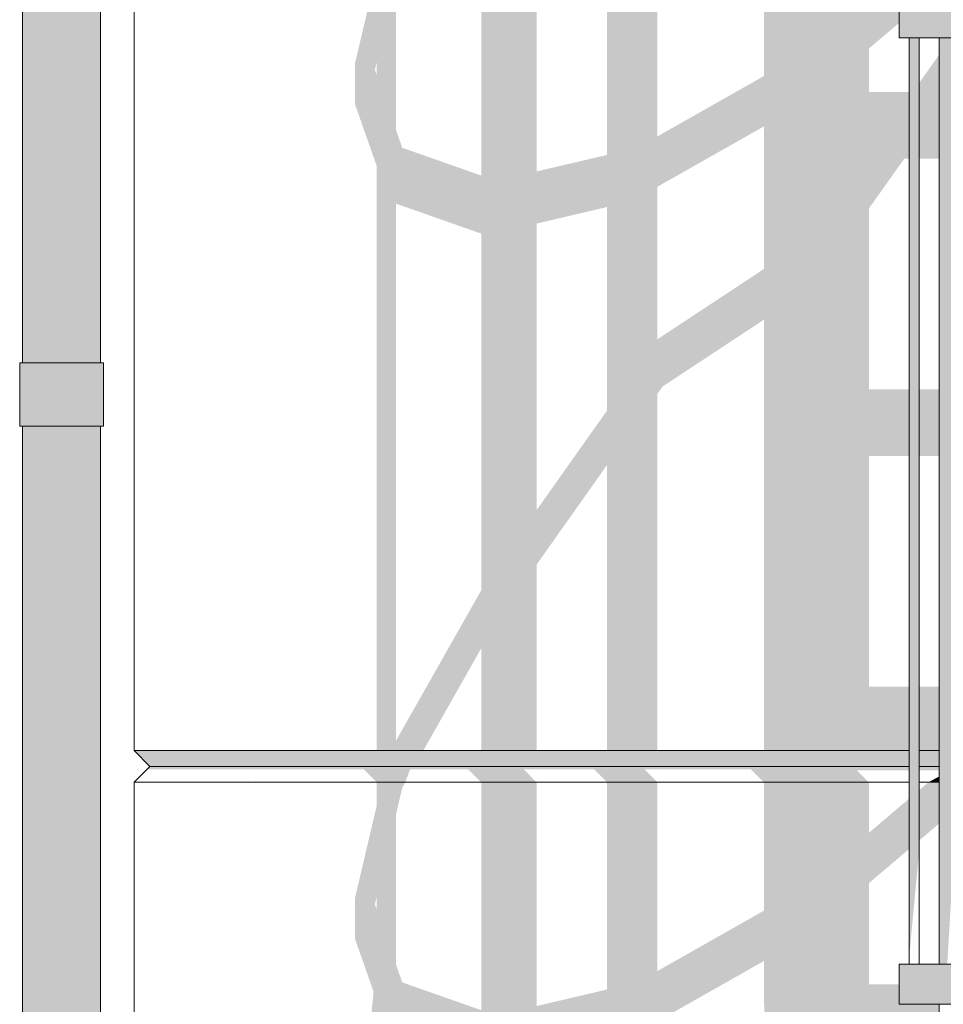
# Model space of a CAD drawing. Header units: millimetres. Extents: x -18574 to 23816, y -5698 to 8610.
# Tile 4 of 22: x -15144 to -13979, y 2000 to 3242. Entities that reach past the tile are written whole.
import ezdxf

# ---------------------------------------------------------------- set-up
doc = ezdxf.new("R2010")
doc.units = ezdxf.units.MM
doc.header["$MEASUREMENT"] = 0
doc.linetypes.add('Wipeout_Contour', pattern=[1000, 0, -1000])
doc.layers.add('Nowe_A__SCIANY', color=7, linetype='Continuous')
doc.layers.add('Nowe_A_WN_WYPOSAZENIE', color=7, linetype='Continuous')
for name, color, linetype, lineweight in [('Nowe_A__SCIANY_Nr_pióra__87', 7, 'Continuous', 13), ('Nowe_A_WN_WYPOSAZENIE_Nr_pióra__2', 7, 'Continuous', 13), ('Nowe_A_WN_WYPOSAZENIE_Nr_pióra__4', 7, 'Continuous', 13)]:
    doc.layers.add(name, color=color, linetype=linetype, lineweight=lineweight)

# ---------------------------------------------------------------- blocks, each defined once
blk = doc.blocks.new('ElemPrzekroju_2_1')
at = {"color": 254, "linetype": 'Wipeout_Contour', "lineweight": 0, "ltscale": 60162.829338}
blk.add_wipeout([(-15000, 2280), (-15000, 1320), (-14850, 1320), (-14850, 2280)], dxfattribs=at).dxf.layer = 'Nowe_A__SCIANY'
at = {"color": 254, "linetype": 'Wipeout_Contour', "lineweight": 0, "ltscale": 60398.66664}
blk.add_wipeout([(-15000, 2280), (-14850, 2280), (-14870, 2300), (-14980, 2300)], dxfattribs=at).dxf.layer = 'Nowe_A__SCIANY'
at = {"layer": 'Nowe_A__SCIANY_Nr_pióra__87', "color": 7, "linetype": 'Continuous', "lineweight": 13}
for p in [(-15000, 1320), (-14850, 2280)]:
    blk.add_line(p, (-15000, 2280), dxfattribs=at)
at = {"color": 254, "linetype": 'Wipeout_Contour', "lineweight": 0, "ltscale": 60410.851413}
blk.add_wipeout([(-14850, 2320), (-15000, 2320), (-14980, 2300), (-14870, 2300)], dxfattribs=at).dxf.layer = 'Nowe_A__SCIANY'
at = {"layer": 'Nowe_A__SCIANY', "linetype": 'Continuous', "lineweight": 0, "true_color": 0x000000}
for points in [[(-14850, 2320), (-15000, 2320), (-14980, 2300), (-14870, 2300)], [(-14983.4, 2296.6), (-14866.6, 2296.6), (-14870, 2300), (-14980, 2300)]]:
    blk.add_hatch(color=18, dxfattribs=at).paths.add_polyline_path(points)
at = {"layer": 'Nowe_A__SCIANY_Nr_pióra__87', "color": 7, "linetype": 'Continuous', "lineweight": 13}
for p, q in [((-15000, 2280), (-14980, 2300)), ((-14980, 2300), (-14870, 2300))]:
    blk.add_line(p, q, dxfattribs=at)
at = {"color": 254, "linetype": 'Wipeout_Contour', "lineweight": 0, "ltscale": 60770.84768}
blk.add_wipeout([(-15000, 3280), (-15000, 2320), (-14850, 2320), (-14850, 3280)], dxfattribs=at).dxf.layer = 'Nowe_A__SCIANY'
at = {"layer": 'Nowe_A__SCIANY_Nr_pióra__87', "color": 7, "linetype": 'Continuous', "lineweight": 13}
for p, q in [((-15000, 2320), (-15000, 3280)), ((-14980, 2300), (-15000, 2320)), ((-15000, 2320), (-14850, 2320))]:
    blk.add_line(p, q, dxfattribs=at)
blk = doc.blocks.new('ElemPrzekroju_3_1')
at = {"color": 254, "linetype": 'Wipeout_Contour', "lineweight": 0, "ltscale": 116449.930219}
blk.add_wipeout([(-14850, 2320), (-14022.3, 2320), (-14022.3, 3219.2), (-14035, 3219.2), (-14035, 3270), (-14022.3, 3270), (-14022.3, 3280), (-14850, 3280)], dxfattribs=at).dxf.layer = 'Nowe_A__SCIANY'
at = {"color": 254, "linetype": 'Wipeout_Contour', "lineweight": 0, "ltscale": 57100.268521}
blk.add_wipeout([(-14009.6, 2320), (-13984.2, 2320), (-13984.2, 3219.2), (-14009.6, 3219.2)], dxfattribs=at).dxf.layer = 'Nowe_A__SCIANY'
at = {"layer": 'Nowe_A__SCIANY', "linetype": 'Continuous', "lineweight": 0, "true_color": 0x000000}
for points in [[(-13984.2, 3198.2), (-14009.6, 3162.2), (-14009.6, 3066.9), (-13984.2, 3066.9)], [(-14009.6, 2775.7), (-14009.6, 2691.8), (-13984.2, 2691.8), (-13984.2, 2775.7)]]:
    blk.add_hatch(color=18, dxfattribs=at).paths.add_polyline_path(points)
at = {"color": 254, "linetype": 'Wipeout_Contour', "lineweight": 0, "ltscale": 58499.523448}
blk.add_wipeout([(-14870, 2300), (-14022.3, 2300), (-14022.3, 2320), (-14850, 2320)], dxfattribs=at).dxf.layer = 'Nowe_A__SCIANY'
at = {"color": 254, "linetype": 'Wipeout_Contour', "lineweight": 0, "ltscale": 56744.823499}
blk.add_wipeout([(-14009.6, 2320), (-14009.6, 2300), (-13984.2, 2300), (-13984.2, 2320)], dxfattribs=at).dxf.layer = 'Nowe_A__SCIANY'
at = {"layer": 'Nowe_A__SCIANY', "linetype": 'Continuous', "lineweight": 0, "true_color": 0x000000}
h = blk.add_hatch(color=18, dxfattribs=at)
h.paths.add_polyline_path([(-14721.4, 3186.4), (-14721.4, 3135.6), (-14693.9, 3057.4), (-14693.9, 2320), (-14635.2, 2320), (-14562, 2449.2), (-14562, 2320), (-14492.2, 2320), (-14492.2, 2554.7), (-14403.3, 2680.4), (-14403.3, 2320), (-14339.8, 2320), (-14339.8, 2770.2), (-14333.4, 2779.2), (-14205.5, 2863.6), (-14205.5, 2320), (-14022.3, 2320), (-14022.3, 2400.5), (-14073.1, 2400.5), (-14073.1, 2691.8), (-14022.3, 2691.8), (-14022.3, 2775.7), (-14073.1, 2775.7), (-14073.1, 3003.7), (-14028.3, 3066.9), (-14022.3, 3066.9), (-14022.3, 3150.8), (-14073.1, 3150.8), (-14073.1, 3205.6), (-14035, 3237.9), (-14035, 3270), (-14022.3, 3270), (-14022.3, 3280), (-14060.2, 3280), (-14073.1, 3269.1), (-14073.1, 3280), (-14205.5, 3280), (-14205.5, 3170.9), (-14339.8, 3094.8), (-14339.8, 3280), (-14403.3, 3280), (-14403.3, 3071.4), (-14492.2, 3050.6), (-14492.2, 3280), (-14562, 3280), (-14562, 3045.4), (-14661.7, 3080.4), (-14669.7, 3103.2), (-14669.7, 3280), (-14699.4, 3280)])
h.paths.add_polyline_path([(-14696.2, 3178.7), (-14693.9, 3188.8), (-14693.9, 3172)], flags=0)
h.paths.add_polyline_path([(-14562, 2522.4), (-14669.7, 2332.3), (-14669.7, 3010), (-14562, 2972.1)], flags=0)
h.paths.add_polyline_path([(-14492.2, 2623.4), (-14492.2, 2984.8), (-14403.3, 3005.7), (-14403.3, 2749.1)], flags=0)
h.paths.add_polyline_path([(-14339.8, 3031.3), (-14205.5, 3107.4), (-14205.5, 2927.5), (-14339.8, 2838.9)], flags=0)
for points in [[(-14009.6, 2320), (-13984.2, 2320), (-13984.2, 2400.5), (-14009.6, 2400.5)], [(-14870, 2300), (-14022.3, 2300), (-14022.3, 2320), (-14850, 2320)], [(-14009.6, 2320), (-14009.6, 2300), (-13984.2, 2300), (-13984.2, 2320)]]:
    blk.add_hatch(color=18, dxfattribs=at).paths.add_polyline_path(points)
at = {"layer": 'Nowe_A__SCIANY_Nr_pióra__87', "color": 7, "linetype": 'Continuous', "lineweight": 13}
for p, q in [((-14850, 2320), (-14022.3, 2320)), ((-14009.6, 2320), (-13984.2, 2320))]:
    blk.add_line(p, q, dxfattribs=at)
at = {"color": 254, "linetype": 'Wipeout_Contour', "lineweight": 0, "ltscale": 58486.926592}
blk.add_wipeout([(-14870, 2300), (-14850, 2280), (-14022.3, 2280), (-14022.3, 2300)], dxfattribs=at).dxf.layer = 'Nowe_A__SCIANY'
at = {"color": 254, "linetype": 'Wipeout_Contour', "lineweight": 0, "ltscale": 56731.851662}
blk.add_wipeout([(-13984.2, 2300), (-14009.6, 2300), (-14009.6, 2280), (-13984.2, 2280)], dxfattribs=at).dxf.layer = 'Nowe_A__SCIANY'
at = {"layer": 'Nowe_A__SCIANY', "linetype": 'Continuous', "lineweight": 0, "true_color": 0x000000}
blk.add_hatch(color=18, dxfattribs=at).paths.add_polyline_path([(-14009.6, 2300), (-14009.6, 2295.2), (-13984.2, 2295.2), (-13984.2, 2300)])
at = {"layer": 'Nowe_A__SCIANY_Nr_pióra__87', "color": 7, "linetype": 'Continuous', "lineweight": 13}
for p, q in [((-14870, 2300), (-14022.3, 2300)), ((-14009.6, 2300), (-13984.2, 2300))]:
    blk.add_line(p, q, dxfattribs=at)
at = {"color": 254, "linetype": 'Wipeout_Contour', "lineweight": 0, "ltscale": 114845.90183}
blk.add_wipeout([(-14022.3, 2280), (-14850, 2280), (-14850, 1320), (-13984.2, 1320), (-13984.2, 2000), (-14035, 2000), (-14035, 2050.8), (-14022.3, 2050.8)], dxfattribs=at).dxf.layer = 'Nowe_A__SCIANY'
at = {"layer": 'Nowe_A__SCIANY', "linetype": 'Continuous', "lineweight": 0, "true_color": 0x000000}
blk.add_hatch(color=18, dxfattribs=at).paths.add_polyline_path([(-14870, 2300), (-14866.6, 2296.6), (-14710.4, 2296.6), (-14693.9, 2280), (-14657.9, 2280), (-14651.8, 2296.6), (-14578.6, 2296.6), (-14562, 2280), (-14492.2, 2280), (-14508.7, 2296.6), (-14419.8, 2296.6), (-14403.3, 2280), (-14339.8, 2280), (-14356.3, 2296.6), (-14222.1, 2296.6), (-14205.5, 2280), (-14073.1, 2280), (-14088.2, 2295.2), (-14022.3, 2295.2), (-14022.3, 2300)])
at = {"layer": 'Nowe_A__SCIANY_Nr_pióra__87', "color": 7, "linetype": 'Continuous', "lineweight": 13}
blk.add_line((-14850, 2280), (-14022.3, 2280), dxfattribs=at)
at = {"color": 254, "linetype": 'Wipeout_Contour', "lineweight": 0, "ltscale": 56655.314048}
blk.add_wipeout([(-14009.6, 2050.8), (-13984.2, 2050.8), (-13984.2, 2280), (-14009.6, 2280)], dxfattribs=at).dxf.layer = 'Nowe_A__SCIANY'
at = {"layer": 'Nowe_A__SCIANY', "linetype": 'Continuous', "lineweight": 0, "true_color": 0x000000}
for points in [[(-13998, 2280), (-13984.2, 2280), (-13984.2, 2287.5)], [(-14009.6, 2270.2), (-14009.6, 2206.7), (-13984.2, 2228.2), (-13984.2, 2280), (-13998, 2280)]]:
    blk.add_hatch(color=18, dxfattribs=at).paths.add_polyline_path(points)
h = blk.add_hatch(color=18, dxfattribs=at)
h.paths.add_polyline_path([(-14766.2, 1320), (-14741.2, 1320), (-14676.2, 1959.5), (-14562, 1919.4), (-14562, 1894), (-14616.1, 1320), (-14492.2, 1320), (-14492.2, 1335.5), (-14403.3, 1461.2), (-14390.6, 1461.2), (-14339.8, 1533), (-14339.8, 1551), (-14333.4, 1560), (-14200.1, 1648), (-14200.1, 1320), (-14073.1, 1320), (-14073.1, 1566.4), (-13984.2, 1566.4), (-13984.2, 1650.2), (-14073.1, 1650.2), (-14073.1, 1784.5), (-13984.2, 1910.2), (-13984.2, 2000), (-14035, 2000), (-14035, 2025.4), (-14073.1, 2025.4), (-14073.1, 2152.8), (-14022.3, 2195.9), (-14022.3, 2259.4), (-14073.1, 2216.3), (-14073.1, 2280), (-14205.5, 2280), (-14205.5, 2118.1), (-14339.8, 2042), (-14339.8, 2280), (-14403.3, 2280), (-14403.3, 2018.7), (-14492.2, 1997.8), (-14492.2, 2280), (-14562, 2280), (-14562, 1992.6), (-14661.7, 2027.6), (-14669.7, 2050.4), (-14669.7, 2239), (-14661.7, 2273.2), (-14657.9, 2280), (-14693.9, 2280), (-14693.9, 2250.7), (-14721.4, 2133.6), (-14721.4, 2082.8), (-14697.9, 2015.9)])
h.paths.add_polyline_path([(-14696.2, 2126), (-14693.9, 2136.1), (-14693.9, 2119.2)], flags=0)
h.paths.add_polyline_path([(-14403.3, 1529.9), (-14492.2, 1404.2), (-14492.2, 1932), (-14403.3, 1952.9)], flags=0)
h.paths.add_polyline_path([(-14339.8, 1978.5), (-14205.5, 2054.6), (-14205.5, 2017.3), (-14200.1, 1734.9), (-14200.1, 1711.9), (-14339.8, 1619.7)], flags=0)
h.paths.add_polyline_path([(-14010.7, 1941.5), (-14073.1, 1853.2), (-14073.1, 1941.5)], flags=0)
at = {"layer": 'Nowe_A__SCIANY_Nr_pióra__87', "color": 7, "linetype": 'Continuous', "lineweight": 13}
blk.add_line((-14009.6, 2280), (-13984.2, 2280), dxfattribs=at)
blk = doc.blocks.new('ElemPrzekroju_7_1')
at = {"color": 254, "linetype": 'Wipeout_Contour', "lineweight": 0, "ltscale": 57092.047112}
blk.add_wipeout([(-14022.3, 2050.8), (-14009.6, 2050.8), (-14009.6, 3219.2), (-14022.3, 3219.2)], dxfattribs=at).dxf.layer = 'Nowe_A_WN_WYPOSAZENIE'
at = {"color": 254, "linetype": 'Wipeout_Contour', "lineweight": 0, "ltscale": 57333.020945}
blk.add_wipeout([(-13917.8, 3219.2), (-13917.8, 3270), (-14004.5, 3270), (-14004.5, 3219.2)], dxfattribs=at).dxf.layer = 'Nowe_A_WN_WYPOSAZENIE'
at = {"color": 254, "linetype": 'Wipeout_Contour', "lineweight": 0, "ltscale": 56429.35101}
blk.add_wipeout([(-13917.8, 2000), (-13917.8, 2050.8), (-14004.5, 2050.8), (-14004.5, 2000)], dxfattribs=at).dxf.layer = 'Nowe_A_WN_WYPOSAZENIE'
at = {"layer": 'Nowe_A_WN_WYPOSAZENIE', "linetype": 'Continuous', "lineweight": 0, "true_color": 0x000000}
for points in [[(-13917.8, 3219.2), (-13917.8, 3270), (-14004.5, 3270), (-14004.5, 3219.2)], [(-13917.8, 2000), (-13917.8, 2050.8), (-14004.5, 2050.8), (-14004.5, 2000)]]:
    blk.add_hatch(color=18, dxfattribs=at).paths.add_polyline_path(points)
at = {"layer": 'Nowe_A_WN_WYPOSAZENIE_Nr_pióra__4', "color": 7, "linetype": 'Continuous', "lineweight": 13}
blk.add_line((-13984.2, 101.6), (-13984.2, 2000), dxfattribs=at)
at = {"color": 254, "linetype": 'Wipeout_Contour', "lineweight": 0, "ltscale": 57561.264547}
blk.add_wipeout([(-14004.5, 3219.2), (-14004.5, 3270), (-14035, 3270), (-14035, 3219.2)], dxfattribs=at).dxf.layer = 'Nowe_A_WN_WYPOSAZENIE'
at = {"color": 254, "linetype": 'Wipeout_Contour', "lineweight": 0, "ltscale": 71106.048051}
blk.add_wipeout([(-13984.2, 2050.8), (-13974.2, 2050.8), (-13933.4, 2730.4), (-13933.4, 3219.2), (-13984.2, 3219.2)], dxfattribs=at).dxf.layer = 'Nowe_A_WN_WYPOSAZENIE'
at = {"color": 254, "linetype": 'Wipeout_Contour', "lineweight": 0, "ltscale": 56661.242331}
blk.add_wipeout([(-14004.5, 2000), (-14004.5, 2050.8), (-14035, 2050.8), (-14035, 2000)], dxfattribs=at).dxf.layer = 'Nowe_A_WN_WYPOSAZENIE'
at = {"layer": 'Nowe_A_WN_WYPOSAZENIE', "linetype": 'Continuous', "lineweight": 0, "true_color": 0x000000}
for points in [[(-14004.5, 3219.2), (-14004.5, 3270), (-14035, 3270), (-14035, 3219.2)], [(-14009.6, 3219.2), (-14022.3, 3219.2), (-14022.3, 2059), (-14009.6, 2193.8)], [(-13984.2, 2050.8), (-13974.2, 2050.8), (-13933.4, 2730.4), (-13933.4, 3219.2), (-13984.2, 3219.2)], [(-14004.5, 2000), (-14004.5, 2050.8), (-14035, 2050.8), (-14035, 2000)]]:
    blk.add_hatch(color=18, dxfattribs=at).paths.add_polyline_path(points)
at = {"layer": 'Nowe_A_WN_WYPOSAZENIE_Nr_pióra__4', "color": 7, "linetype": 'Continuous', "lineweight": 13}
for p, q in [((-14035, 3219.2), (-14035, 3270)), ((-14004.5, 3219.2), (-14035, 3219.2)), ((-14022.3, 2050.8), (-14022.3, 3219.2)), ((-14009.6, 2050.8), (-14009.6, 3219.2)), ((-13917.8, 3219.2), (-14004.5, 3219.2)), ((-13984.2, 2050.8), (-13984.2, 3219.2)), ((-14004.5, 2050.8), (-14035, 2050.8)), ((-14035, 2000), (-14035, 2050.8)), ((-13917.8, 2050.8), (-14004.5, 2050.8)), ((-14004.5, 2000), (-14035, 2000)), ((-13917.8, 2000), (-14004.5, 2000))]:
    blk.add_line(p, q, dxfattribs=at)
blk = doc.blocks.new('ElemPrzekroju_10_1')
at = {"color": 254, "linetype": 'Wipeout_Contour', "lineweight": 0, "ltscale": 62227.28272}
blk.add_wipeout([(-15134.8, 4229.1), (-15140.7, 4229.1), (-15140.7, 2809.1), (-15134.8, 2809.1)], dxfattribs=at).dxf.layer = 'Nowe_A_WN_WYPOSAZENIE'
at = {"color": 254, "linetype": 'Wipeout_Contour', "lineweight": 0, "ltscale": 62013.902543}
blk.add_wipeout([(-15091.5, 4229.1), (-15091.5, 2809.1), (-15074.4, 2809.1), (-15074.4, 4229.1)], dxfattribs=at).dxf.layer = 'Nowe_A_WN_WYPOSAZENIE'
at = {"color": 254, "linetype": 'Wipeout_Contour', "lineweight": 0, "ltscale": 61152.176315}
blk.add_wipeout([(-15140.7, 1309.1), (-15134.8, 1309.1), (-15134.8, 2729.1), (-15140.7, 2729.1)], dxfattribs=at).dxf.layer = 'Nowe_A_WN_WYPOSAZENIE'
at = {"color": 254, "linetype": 'Wipeout_Contour', "lineweight": 0, "ltscale": 60935.046256}
blk.add_wipeout([(-15091.5, 2729.1), (-15091.5, 1309.1), (-15074.4, 1309.1), (-15074.4, 2729.1)], dxfattribs=at).dxf.layer = 'Nowe_A_WN_WYPOSAZENIE'
at = {"layer": 'Nowe_A_WN_WYPOSAZENIE', "linetype": 'Continuous', "lineweight": 0, "true_color": 0x000000}
for points in [[(-15134.8, 4229.1), (-15140.7, 4229.1), (-15140.7, 2809.1), (-15134.8, 2809.1)], [(-15091.5, 4229.1), (-15091.5, 2809.1), (-15074.4, 2809.1), (-15074.4, 4229.1)], [(-15140.7, 1309.1), (-15134.8, 1309.1), (-15134.8, 2729.1), (-15140.7, 2729.1)], [(-15091.5, 2729.1), (-15091.5, 1309.1), (-15074.4, 1309.1), (-15074.4, 2729.1)]]:
    blk.add_hatch(color=18, dxfattribs=at).paths.add_polyline_path(points)
at = {"color": 254, "linetype": 'Wipeout_Contour', "lineweight": 0, "ltscale": 62193.999177}
blk.add_wipeout([(-15134.8, 4229.1), (-15134.8, 2809.1), (-15123.6, 2809.1), (-15123.6, 4229.1)], dxfattribs=at).dxf.layer = 'Nowe_A_WN_WYPOSAZENIE'
at = {"color": 254, "linetype": 'Wipeout_Contour', "lineweight": 0, "ltscale": 61951.362421}
blk.add_wipeout([(-15074.4, 4229.1), (-15074.4, 2809.1), (-15059.4, 2809.1), (-15059.4, 4229.1)], dxfattribs=at).dxf.layer = 'Nowe_A_WN_WYPOSAZENIE'
at = {"color": 254, "linetype": 'Wipeout_Contour', "lineweight": 0, "ltscale": 61578.967687}
blk.add_wipeout([(-15144.3, 2809.1), (-15144.3, 2729.1), (-15142.9, 2729.1), (-15142.9, 2809.1)], dxfattribs=at).dxf.layer = 'Nowe_A_WN_WYPOSAZENIE'
at = {"color": 254, "linetype": 'Wipeout_Contour', "lineweight": 0, "ltscale": 61118.309707}
blk.add_wipeout([(-15134.8, 1309.1), (-15123.6, 1309.1), (-15123.6, 2729.1), (-15134.8, 2729.1)], dxfattribs=at).dxf.layer = 'Nowe_A_WN_WYPOSAZENIE'
at = {"color": 254, "linetype": 'Wipeout_Contour', "lineweight": 0, "ltscale": 60871.402216}
blk.add_wipeout([(-15074.4, 2729.1), (-15074.4, 1309.1), (-15059.4, 1309.1), (-15059.4, 2729.1)], dxfattribs=at).dxf.layer = 'Nowe_A_WN_WYPOSAZENIE'
at = {"layer": 'Nowe_A_WN_WYPOSAZENIE', "linetype": 'Continuous', "lineweight": 0, "true_color": 0x000000}
for points in [[(-15134.8, 4229.1), (-15134.8, 2809.1), (-15123.6, 2809.1), (-15123.6, 4229.1)], [(-15074.4, 4229.1), (-15074.4, 2809.1), (-15059.4, 2809.1), (-15059.4, 4229.1)], [(-15144.3, 2809.1), (-15144.3, 2729.1), (-15142.9, 2729.1), (-15142.9, 2809.1)], [(-15134.8, 1309.1), (-15123.6, 1309.1), (-15123.6, 2729.1), (-15134.8, 2729.1)], [(-15074.4, 2729.1), (-15074.4, 1309.1), (-15059.4, 1309.1), (-15059.4, 2729.1)]]:
    blk.add_hatch(color=18, dxfattribs=at).paths.add_polyline_path(points)
at = {"color": 254, "linetype": 'Wipeout_Contour', "lineweight": 0, "ltscale": 62143.00771}
blk.add_wipeout([(-15123.6, 4229.1), (-15123.6, 2809.1), (-15108.6, 2809.1), (-15108.6, 4229.1)], dxfattribs=at).dxf.layer = 'Nowe_A_WN_WYPOSAZENIE'
at = {"color": 254, "linetype": 'Wipeout_Contour', "lineweight": 0, "ltscale": 61900.381585}
blk.add_wipeout([(-15059.4, 2809.1), (-15048.2, 2809.1), (-15048.2, 4229.1), (-15059.4, 4229.1)], dxfattribs=at).dxf.layer = 'Nowe_A_WN_WYPOSAZENIE'
at = {"color": 254, "linetype": 'Wipeout_Contour', "lineweight": 0, "ltscale": 61562.345234}
blk.add_wipeout([(-15142.9, 2729.1), (-15135.9, 2729.1), (-15135.9, 2809.1), (-15142.9, 2809.1)], dxfattribs=at).dxf.layer = 'Nowe_A_WN_WYPOSAZENIE'
at = {"color": 254, "linetype": 'Wipeout_Contour', "lineweight": 0, "ltscale": 61066.423332}
blk.add_wipeout([(-15123.6, 1309.1), (-15108.6, 1309.1), (-15108.6, 2729.1), (-15123.6, 2729.1)], dxfattribs=at).dxf.layer = 'Nowe_A_WN_WYPOSAZENIE'
at = {"color": 254, "linetype": 'Wipeout_Contour', "lineweight": 0, "ltscale": 60819.519892}
blk.add_wipeout([(-15059.4, 1309.1), (-15048.2, 1309.1), (-15048.2, 2729.1), (-15059.4, 2729.1)], dxfattribs=at).dxf.layer = 'Nowe_A_WN_WYPOSAZENIE'
at = {"layer": 'Nowe_A_WN_WYPOSAZENIE', "linetype": 'Continuous', "lineweight": 0, "true_color": 0x000000}
for points in [[(-15123.6, 4229.1), (-15123.6, 2809.1), (-15108.6, 2809.1), (-15108.6, 4229.1)], [(-15059.4, 2809.1), (-15048.2, 2809.1), (-15048.2, 4229.1), (-15059.4, 4229.1)], [(-15142.9, 2729.1), (-15135.9, 2729.1), (-15135.9, 2809.1), (-15142.9, 2809.1)], [(-15123.6, 1309.1), (-15108.6, 1309.1), (-15108.6, 2729.1), (-15123.6, 2729.1)], [(-15059.4, 1309.1), (-15048.2, 1309.1), (-15048.2, 2729.1), (-15059.4, 2729.1)]]:
    blk.add_hatch(color=18, dxfattribs=at).paths.add_polyline_path(points)
at = {"layer": 'Nowe_A_WN_WYPOSAZENIE_Nr_pióra__2', "color": 7, "linetype": 'Continuous', "lineweight": 13}
for p, q in [((-15144.3, 2809.1), (-15142.9, 2809.1)), ((-15144.3, 2729.1), (-15144.3, 2809.1)), ((-15144.3, 2729.1), (-15142.9, 2729.1))]:
    blk.add_line(p, q, dxfattribs=at)
at = {"color": 254, "linetype": 'Wipeout_Contour', "lineweight": 0, "ltscale": 62080.460308}
blk.add_wipeout([(-15108.6, 2809.1), (-15091.5, 2809.1), (-15091.5, 4229.1), (-15108.6, 4229.1)], dxfattribs=at).dxf.layer = 'Nowe_A_WN_WYPOSAZENIE'
at = {"color": 254, "linetype": 'Wipeout_Contour', "lineweight": 0, "ltscale": 61867.107304}
blk.add_wipeout([(-15048.2, 4229.1), (-15048.2, 2809.1), (-15042.3, 2809.1), (-15042.3, 4229.1)], dxfattribs=at).dxf.layer = 'Nowe_A_WN_WYPOSAZENIE'
at = {"color": 254, "linetype": 'Wipeout_Contour', "lineweight": 0, "ltscale": 61525.310408}
blk.add_wipeout([(-15135.9, 2729.1), (-15124.1, 2729.1), (-15124.1, 2809.1), (-15135.9, 2809.1)], dxfattribs=at).dxf.layer = 'Nowe_A_WN_WYPOSAZENIE'
at = {"color": 254, "linetype": 'Wipeout_Contour', "lineweight": 0, "ltscale": 61002.776415}
blk.add_wipeout([(-15091.5, 2729.1), (-15108.6, 2729.1), (-15108.6, 1309.1), (-15091.5, 1309.1)], dxfattribs=at).dxf.layer = 'Nowe_A_WN_WYPOSAZENIE'
at = {"color": 254, "linetype": 'Wipeout_Contour', "lineweight": 0, "ltscale": 60785.656475}
blk.add_wipeout([(-15048.2, 2729.1), (-15048.2, 1309.1), (-15042.3, 1309.1), (-15042.3, 2729.1)], dxfattribs=at).dxf.layer = 'Nowe_A_WN_WYPOSAZENIE'
at = {"layer": 'Nowe_A_WN_WYPOSAZENIE', "linetype": 'Continuous', "lineweight": 0, "true_color": 0x000000}
for points in [[(-15108.6, 2809.1), (-15091.5, 2809.1), (-15091.5, 4229.1), (-15108.6, 4229.1)], [(-15048.2, 4229.1), (-15048.2, 2809.1), (-15042.3, 2809.1), (-15042.3, 4229.1)], [(-15135.9, 2729.1), (-15124.1, 2729.1), (-15124.1, 2809.1), (-15135.9, 2809.1)], [(-15091.5, 2729.1), (-15108.6, 2729.1), (-15108.6, 1309.1), (-15091.5, 1309.1)], [(-15048.2, 2729.1), (-15048.2, 1309.1), (-15042.3, 1309.1), (-15042.3, 2729.1)]]:
    blk.add_hatch(color=18, dxfattribs=at).paths.add_polyline_path(points)
at = {"layer": 'Nowe_A_WN_WYPOSAZENIE_Nr_pióra__2', "color": 7, "linetype": 'Continuous', "lineweight": 13}
for p, q in [((-15140.7, 2809.1), (-15140.7, 4229.1)), ((-15142.9, 2809.1), (-15135.9, 2809.1)), ((-15142.9, 2729.1), (-15135.9, 2729.1)), ((-15140.7, 1309.1), (-15140.7, 2729.1))]:
    blk.add_line(p, q, dxfattribs=at)
at = {"color": 254, "linetype": 'Wipeout_Contour', "lineweight": 0, "ltscale": 61471.877552}
blk.add_wipeout([(-15124.1, 2729.1), (-15108.7, 2729.1), (-15108.7, 2809.1), (-15124.1, 2809.1)], dxfattribs=at).dxf.layer = 'Nowe_A_WN_WYPOSAZENIE'
at = {"color": 254, "linetype": 'Wipeout_Contour', "lineweight": 0, "ltscale": 61340.132298}
blk.add_wipeout([(-15091.5, 2729.1), (-15074.3, 2729.1), (-15074.3, 2809.1), (-15091.5, 2809.1)], dxfattribs=at).dxf.layer = 'Nowe_A_WN_WYPOSAZENIE'
at = {"layer": 'Nowe_A_WN_WYPOSAZENIE', "linetype": 'Continuous', "lineweight": 0, "true_color": 0x000000}
for points in [[(-15124.1, 2729.1), (-15108.7, 2729.1), (-15108.7, 2809.1), (-15124.1, 2809.1)], [(-15091.5, 2729.1), (-15074.3, 2729.1), (-15074.3, 2809.1), (-15091.5, 2809.1)]]:
    blk.add_hatch(color=18, dxfattribs=at).paths.add_polyline_path(points)
at = {"layer": 'Nowe_A_WN_WYPOSAZENIE_Nr_pióra__2', "color": 7, "linetype": 'Continuous', "lineweight": 13}
for p, q in [((-15135.9, 2809.1), (-15124.1, 2809.1)), ((-15135.9, 2729.1), (-15124.1, 2729.1))]:
    blk.add_line(p, q, dxfattribs=at)
at = {"color": 254, "linetype": 'Wipeout_Contour', "lineweight": 0, "ltscale": 61407.838055}
blk.add_wipeout([(-15108.7, 2729.1), (-15091.5, 2729.1), (-15091.5, 2809.1), (-15108.7, 2809.1)], dxfattribs=at).dxf.layer = 'Nowe_A_WN_WYPOSAZENIE'
at = {"color": 254, "linetype": 'Wipeout_Contour', "lineweight": 0, "ltscale": 61276.097257}
blk.add_wipeout([(-15074.3, 2729.1), (-15058.9, 2729.1), (-15058.9, 2809.1), (-15074.3, 2809.1)], dxfattribs=at).dxf.layer = 'Nowe_A_WN_WYPOSAZENIE'
at = {"layer": 'Nowe_A_WN_WYPOSAZENIE', "linetype": 'Continuous', "lineweight": 0, "true_color": 0x000000}
for points in [[(-15108.7, 2729.1), (-15091.5, 2729.1), (-15091.5, 2809.1), (-15108.7, 2809.1)], [(-15074.3, 2729.1), (-15058.9, 2729.1), (-15058.9, 2809.1), (-15074.3, 2809.1)]]:
    blk.add_hatch(color=18, dxfattribs=at).paths.add_polyline_path(points)
at = {"layer": 'Nowe_A_WN_WYPOSAZENIE_Nr_pióra__2', "color": 7, "linetype": 'Continuous', "lineweight": 13}
for p, q in [((-15124.1, 2809.1), (-15108.7, 2809.1)), ((-15108.7, 2809.1), (-15091.5, 2809.1)), ((-15091.5, 2809.1), (-15074.3, 2809.1)), ((-15124.1, 2729.1), (-15108.7, 2729.1)), ((-15108.7, 2729.1), (-15091.5, 2729.1)), ((-15091.5, 2729.1), (-15074.3, 2729.1))]:
    blk.add_line(p, q, dxfattribs=at)
at = {"color": 254, "linetype": 'Wipeout_Contour', "lineweight": 0, "ltscale": 61222.671422}
blk.add_wipeout([(-15058.9, 2729.1), (-15047.1, 2729.1), (-15047.1, 2809.1), (-15058.9, 2809.1)], dxfattribs=at).dxf.layer = 'Nowe_A_WN_WYPOSAZENIE'
at = {"layer": 'Nowe_A_WN_WYPOSAZENIE', "linetype": 'Continuous', "lineweight": 0, "true_color": 0x000000}
blk.add_hatch(color=18, dxfattribs=at).paths.add_polyline_path([(-15058.9, 2729.1), (-15047.1, 2729.1), (-15047.1, 2809.1), (-15058.9, 2809.1)])
at = {"layer": 'Nowe_A_WN_WYPOSAZENIE_Nr_pióra__2', "color": 7, "linetype": 'Continuous', "lineweight": 13}
for p, q in [((-15074.3, 2809.1), (-15058.9, 2809.1)), ((-15074.3, 2729.1), (-15058.9, 2729.1))]:
    blk.add_line(p, q, dxfattribs=at)
at = {"color": 254, "linetype": 'Wipeout_Contour', "lineweight": 0, "ltscale": 61185.643194}
blk.add_wipeout([(-15047.1, 2729.1), (-15040.1, 2729.1), (-15040.1, 2809.1), (-15047.1, 2809.1)], dxfattribs=at).dxf.layer = 'Nowe_A_WN_WYPOSAZENIE'
at = {"layer": 'Nowe_A_WN_WYPOSAZENIE', "linetype": 'Continuous', "lineweight": 0, "true_color": 0x000000}
blk.add_hatch(color=18, dxfattribs=at).paths.add_polyline_path([(-15047.1, 2729.1), (-15040.1, 2729.1), (-15040.1, 2809.1), (-15047.1, 2809.1)])
at = {"layer": 'Nowe_A_WN_WYPOSAZENIE_Nr_pióra__2', "color": 7, "linetype": 'Continuous', "lineweight": 13}
for p, q in [((-15058.9, 2809.1), (-15047.1, 2809.1)), ((-15058.9, 2729.1), (-15047.1, 2729.1))]:
    blk.add_line(p, q, dxfattribs=at)
at = {"color": 254, "linetype": 'Wipeout_Contour', "lineweight": 0, "ltscale": 61169.0241}
blk.add_wipeout([(-15040.1, 2809.1), (-15040.1, 2729.1), (-15038.7, 2729.1), (-15038.7, 2809.1)], dxfattribs=at).dxf.layer = 'Nowe_A_WN_WYPOSAZENIE'
at = {"layer": 'Nowe_A_WN_WYPOSAZENIE', "linetype": 'Continuous', "lineweight": 0, "true_color": 0x000000}
blk.add_hatch(color=18, dxfattribs=at).paths.add_polyline_path([(-15040.1, 2809.1), (-15040.1, 2729.1), (-15038.7, 2729.1), (-15038.7, 2809.1)])
at = {"layer": 'Nowe_A_WN_WYPOSAZENIE_Nr_pióra__2', "color": 7, "linetype": 'Continuous', "lineweight": 13}
for p, q in [((-15042.3, 2809.1), (-15042.3, 4229.1)), ((-15047.1, 2809.1), (-15040.1, 2809.1)), ((-15040.1, 2809.1), (-15038.7, 2809.1)), ((-15038.7, 2729.1), (-15038.7, 2809.1)), ((-15047.1, 2729.1), (-15040.1, 2729.1)), ((-15042.3, 1309.1), (-15042.3, 2729.1)), ((-15040.1, 2729.1), (-15038.7, 2729.1))]:
    blk.add_line(p, q, dxfattribs=at)

msp = doc.modelspace()

# ---------------------------------------------------------------- block references
at = {"layer": 'Nowe_A__SCIANY', "lineweight": 0}
msp.add_blockref('ElemPrzekroju_2_1', (0, 0), dxfattribs=at)
at = {"layer": 'Nowe_A_WN_WYPOSAZENIE', "lineweight": 0}
msp.add_blockref('ElemPrzekroju_10_1', (0, 0), dxfattribs=at)

# ---------------------------------------------------------------- next in the draw order: block references
at = {"layer": 'Nowe_A__SCIANY', "lineweight": 0}
msp.add_blockref('ElemPrzekroju_3_1', (0, 0), dxfattribs=at)

# ---------------------------------------------------------------- next in the draw order: block references
at = {"layer": 'Nowe_A_WN_WYPOSAZENIE', "lineweight": 0}
msp.add_blockref('ElemPrzekroju_7_1', (0, 0), dxfattribs=at)

doc.saveas('drawing.dxf')
